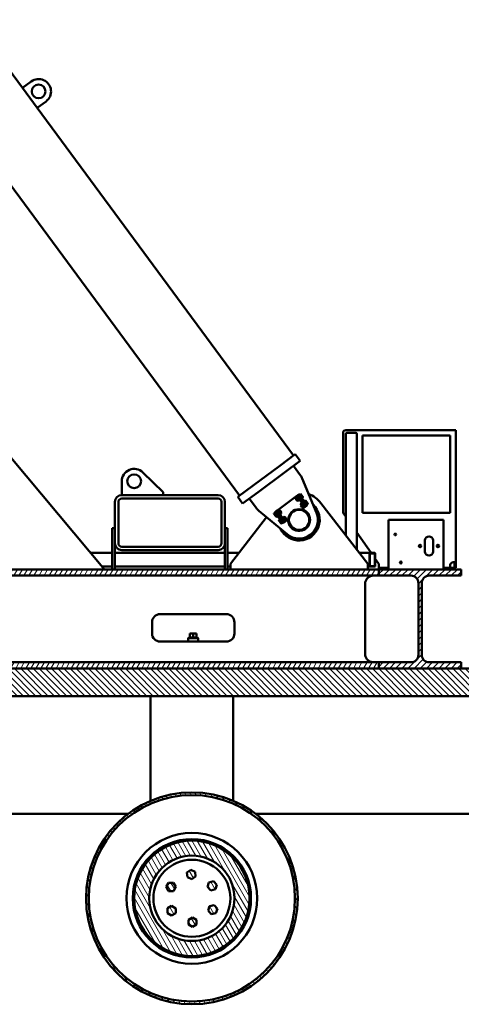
# Model space of a CAD drawing. Header units: millimetres. Extents: x -428974 to 63075, y -12164 to 49045.
# Tile 12 of 131: x -50435 to -38388, y -11447 to 15383. Entities that reach past the tile are written whole.
import ezdxf

# ---------------------------------------------------------------- set-up
doc = ezdxf.new("R2010")
doc.units = ezdxf.units.MM
doc.header["$LTSCALE"] = 75
doc.layers.add('Hatch (ISO)', color=7, linetype='Continuous', lineweight=18)
doc.layers.add('Visible (ISO)', color=7, linetype='Continuous', lineweight=50)

msp = doc.modelspace()

# ---------------------------------------------------------------- hatches: boundary and pattern name
at = {"layer": 'Hatch (ISO)'}
h = msp.add_hatch(dxfattribs=at)
h.set_pattern_fill('ANSI31', color=256, scale=952.5, angle=14.99997778, style=0)
h.set_pattern_definition([(59.99998, (0, 0), (-103.11113, 59.5313), [])])
h.paths.add_polyline_path([(-40637.615, 235.2236), (-40637.615, 403.9736), (-63062.615, 403.9736), (-63062.615, 235.2236)])
h.paths.add_polyline_path([(-40637.615, -2127.2764), (-63062.615, -2127.2764), (-63062.615, -2296.0264), (-62462.615, -2296.0264), (-40637.615, -2296.0264)])
h = msp.add_hatch(dxfattribs=at)
h.set_pattern_fill('ANSI31', color=256, scale=952.5, style=0)
h.set_pattern_definition([(45, (0, 0), (-84.1899, 84.1899), [])])
edge = h.paths.add_edge_path()
edge.add_line((-40637.615, -2296.0264), (-38387.615, -2296.0264))
edge.add_line((-38387.615, -2296.0264), (-38387.615, -2127.2764))
edge.add_line((-38387.615, -2127.2764), (-39263.24, -2127.2764))
edge.add_ellipse((-39263.24, -1924.7764), major_axis=(0, -202.5), ratio=1, start_angle=270, end_angle=360, ccw=False)
edge.add_line((-39465.74, -1924.7764), (-39465.74, 32.7236))
edge.add_ellipse((-39263.24, 32.7236), major_axis=(-202.5, 0), ratio=1, start_angle=270, end_angle=360, ccw=False)
edge.add_line((-39263.24, 235.2236), (-38387.615, 235.2236))
edge.add_line((-38387.615, 235.2236), (-38387.615, 403.9736))
edge.add_line((-38387.615, 403.9736), (-40637.615, 403.9736))
edge.add_line((-40637.615, 403.9736), (-40637.615, 235.2236))
edge.add_line((-40637.615, 235.2236), (-39761.99, 235.2236))
edge.add_ellipse((-39761.99, 32.7236), major_axis=(0, 202.5), ratio=1, start_angle=270, end_angle=360, ccw=False)
edge.add_line((-39559.49, 32.7236), (-39559.49, -1924.7764))
edge.add_ellipse((-39761.99, -1924.7764), major_axis=(202.5, 0), ratio=1, start_angle=270, end_angle=360, ccw=False)
edge.add_line((-39761.99, -2127.2764), (-40637.615, -2127.2764))
edge.add_line((-40637.615, -2127.2764), (-40637.615, -2296.0264))
h = msp.add_hatch(dxfattribs=at)
h.set_pattern_fill('ANSI31', color=256, scale=952.5, angle=90.00021046, style=0)
h.set_pattern_definition([(135.0002, (0, 0), (-84.1896, -84.1902), [])])
h.paths.add_polyline_path([(-17687.615, -6256.0264), (-17687.615, -2296.0264), (-38387.615, -2296.0264), (-40637.615, -2296.0264), (-62462.615, -2296.0264), (-62462.615, -6256.0264), (-60962.615, -6256.0264), (-59109.3206, -3046.0264), (-21040.9094, -3046.0264), (-19187.615, -6256.0264)])
h = msp.add_hatch(dxfattribs=at)
h.set_pattern_fill('ANSI31', color=256, scale=952.5, angle=75.00017538, style=0)
h.set_pattern_definition([(120.00018, (0, 0), (-103.11097, -59.53157), [])])
edge = h.paths.add_edge_path()
edge.add_ellipse((-45737.615, -8558.5264), major_axis=(2887.5, 0), ratio=1, start_angle=0, end_angle=360)
edge = h.paths.add_edge_path(flags=0)
edge.add_ellipse((-45737.615, -8558.5264), major_axis=(-2812.5, 0), ratio=1, start_angle=0, end_angle=360)
edge = h.paths.add_edge_path()
edge.add_ellipse((-45737.615, -8558.5264), major_axis=(1574.6781, 0), ratio=1, start_angle=0, end_angle=360)
edge = h.paths.add_edge_path(flags=0)
edge.add_ellipse((-45737.615, -8558.5264), major_axis=(-1162.0721, 0), ratio=1, start_angle=0, end_angle=360)
h.paths.add_polyline_path([(-45057.2686, -8189.3902), (-45146.4518, -8094.9373), (-45272.842, -8124.9457), (-45310.0491, -8249.4071), (-45220.8659, -8343.8601), (-45094.4756, -8313.8516)])
h.paths.add_polyline_path([(-45649.2591, -7832.8348), (-45767.9483, -7780.0344), (-45873.0193, -7856.4221), (-45859.4012, -7985.6101), (-45740.712, -8038.4105), (-45635.6409, -7962.0228)])
h.paths.add_polyline_path([(-46438.1901, -8248.3501), (-46373.2382, -8360.8501), (-46243.3344, -8360.8501), (-46178.3824, -8248.3501), (-46243.3344, -8135.8501), (-46373.2382, -8135.8501)])
h.paths.add_polyline_path([(-46404.7838, -8961.3557), (-46293.0102, -9027.5499), (-46179.7976, -8963.8482), (-46178.3585, -8833.9524), (-46290.1321, -8767.7582), (-46403.3447, -8831.4599)])
h.paths.add_polyline_path([(-45720.8999, -9337.7341), (-45608.3999, -9272.7822), (-45608.3999, -9142.8784), (-45720.8999, -9077.9265), (-45833.3999, -9142.8784), (-45833.3999, -9272.7822)])
h.paths.add_polyline_path([(-45081.261, -8966.3421), (-45039.5441, -8843.319), (-45125.2268, -8745.6795), (-45252.6264, -8771.0631), (-45294.3434, -8894.0862), (-45208.6607, -8991.7258)])

# ---------------------------------------------------------------- linework, layer by layer
at = {"layer": 'Visible (ISO)'}
for p, q in [((-61788.4585, 25920.39), (-44441.0725, 2416.3827)), ((-63062.615, 18214.5069), (-48117.8031, 403.9736)), ((-52919.8088, 16992.2215), (-50358.8982, 13522.4387)), ((-50117.522, 13700.589), (-50358.8982, 13522.4387)), ((-50358.8982, 13522.4387), (-49958.06, 12979.3422)), ((-49958.06, 12979.3422), (-49716.6838, 13157.4926)), ((-49958.06, 12979.3422), (-42965.6605, 3505.3265)), ((-41612.615, 4123.9736), (-41612.615, 1972.496)), ((-38612.615, 4198.9736), (-41537.615, 4198.9736)), ((-41537.615, 4093.9736), (-41537.615, 1330.5037)), ((-41507.615, 4123.9736), (-41267.615, 4123.9736)), ((-41267.615, 4123.9736), (-41507.615, 4123.9736)), ((-41237.615, 4093.9736), (-41237.615, 942.2386)), ((-41087.615, 4048.9736), (-41087.615, 1948.9736)), ((-38687.615, 4048.9736), (-41087.615, 4048.9736)), ((-38687.615, 1948.9736), (-38687.615, 4048.9736)), ((-38612.615, 4198.9736), (-38537.615, 4198.9736)), ((-38537.615, 4198.9736), (-38537.615, 598.9736)), ((-42918.8939, 3539.8431), (-43341.3022, 3228.0801)), ((-42918.8939, 3539.8431), (-42785.2811, 3358.811)), ((-44065.4308, 2693.6292), (-43341.3022, 3228.0801)), ((-42785.2811, 3358.811), (-43207.6895, 3047.0479)), ((-42770.9672, 2960.5234), (-42966.3133, 3225.1982)), ((-46525.115, 2503.9736), (-47076.2112, 3044.846)), ((-43931.8181, 2512.597), (-43207.6895, 3047.0479)), ((-47650.115, 2803.9736), (-47650.115, 2428.9736)), ((-44065.4308, 2693.6292), (-44487.8392, 2381.8661)), ((-42341.1984, 1948.5665), (-42726.0576, 2880.9185)), ((-45025.115, 2428.9736), (-47650.115, 2428.9736)), ((-46525.115, 2428.9736), (-46525.115, 2503.9736)), ((-43931.8181, 2512.597), (-44354.2264, 2200.834)), ((-42878.1158, 2404.7462), (-42847.9438, 2427.015)), ((-42834.5825, 2408.9118), (-42847.9438, 2427.015)), ((-42814.7545, 2451.5107), (-42844.9266, 2429.2419)), ((-42822.6578, 2399.0699), (-42844.9266, 2429.2419)), ((-42792.4858, 2421.3386), (-42814.7545, 2451.5107)), ((-42771.9643, 2459.8404), (-42802.1363, 2437.5716)), ((-42802.1363, 2437.5716), (-42793.7793, 2426.2487)), ((-42797.6578, 2431.5037), (-42799.1664, 2430.3903)), ((-42793.7793, 2426.2487), (-42785.4223, 2414.9258)), ((-42792.4858, 2421.3386), (-42614.3354, 2179.9624)), ((-42755.2503, 2437.1946), (-42785.4223, 2414.9258)), ((-42785.4223, 2414.9258), (-42768.7084, 2392.2801)), ((-42765.9772, 2454.8859), (-42771.9643, 2459.8404)), ((-42765.9772, 2454.8859), (-42762.0987, 2449.6309)), ((-42762.0987, 2449.6309), (-42737.0277, 2415.6623)), ((-42737.0277, 2415.6623), (-42711.9568, 2381.6936)), ((-47837.615, 2241.4736), (-47837.615, 1116.4736)), ((-47743.865, 2241.4736), (-47743.865, 1116.4736)), ((-45025.115, 2335.2236), (-47650.115, 2335.2236)), ((-44931.365, 1116.4736), (-44931.365, 2241.4736)), ((-44837.615, 1116.4736), (-44837.615, 2241.4736)), ((-44487.8392, 2381.8661), (-44354.2264, 2200.834)), ((-44173.1943, 2334.4467), (-43977.8482, 2069.7719)), ((-43385.0058, 2030.6306), (-42908.2878, 2382.4774)), ((-42908.2878, 2382.4774), (-42878.1158, 2404.7462)), ((-42905.6025, 2322.005), (-42904.496, 2329.3467)), ((-42905.6025, 2322.005), (-42876.2077, 2282.1779)), ((-42904.7212, 2361.8577), (-42868.5147, 2388.5803)), ((-42901.7513, 2354.6764), (-42904.7212, 2361.8577)), ((-42904.496, 2329.3467), (-42890.6169, 2339.5904)), ((-42868.8659, 2281.0715), (-42904.496, 2329.3467)), ((-42901.7513, 2354.6764), (-42897.8728, 2349.4214)), ((-42897.8728, 2349.4214), (-42872.8018, 2315.4527)), ((-42888.0072, 2339.212), (-42851.8008, 2365.9345)), ((-42878.1158, 2404.7462), (-42864.7545, 2386.643)), ((-42876.2077, 2282.1779), (-42868.8659, 2281.0715)), ((-42872.8018, 2315.4527), (-42847.7309, 2281.4841)), ((-42868.8659, 2281.0715), (-42854.9868, 2291.3151)), ((-42862.5276, 2383.6258), (-42868.5147, 2388.5803)), ((-42668.7892, 2121.1292), (-42864.7545, 2386.643)), ((-42854.5793, 2293.9204), (-42818.3729, 2320.643)), ((-42847.7309, 2281.4841), (-42843.8524, 2276.2291)), ((-42843.8524, 2276.2291), (-42837.8653, 2271.2746)), ((-42837.8653, 2271.2746), (-42801.6589, 2297.9972)), ((-42638.6172, 2143.398), (-42834.5825, 2408.9118)), ((-42822.6578, 2399.0699), (-42644.5075, 2157.6937)), ((-42821.2212, 2390.8086), (-42818.204, 2393.0355)), ((-42804.6288, 2305.1785), (-42801.6589, 2297.9972)), ((-42785.5912, 2342.5333), (-42782.574, 2344.7602)), ((-42771.9897, 2140.9729), (-42770.8833, 2148.3146)), ((-42771.1084, 2180.8256), (-42734.902, 2207.5481)), ((-42768.1385, 2173.6442), (-42771.1084, 2180.8256)), ((-42770.8833, 2148.3146), (-42757.0041, 2158.5582)), ((-42735.2532, 2100.0393), (-42770.8833, 2148.3146)), ((-42768.7084, 2392.2801), (-42751.9944, 2369.6343)), ((-42768.1385, 2173.6442), (-42764.2601, 2168.3893)), ((-42764.2601, 2168.3893), (-42739.1891, 2134.4206)), ((-42754.3945, 2158.1798), (-42718.188, 2184.9024)), ((-42721.8224, 2391.9031), (-42751.9944, 2369.6343)), ((-42751.9944, 2369.6343), (-42743.6374, 2358.3114)), ((-42743.6374, 2358.3114), (-42735.2804, 2346.9885)), ((-42739.7589, 2353.0564), (-42741.2675, 2351.943)), ((-42705.1084, 2369.2573), (-42735.2804, 2346.9885)), ((-42728.9149, 2202.5936), (-42734.902, 2207.5481)), ((-42711.9568, 2381.6936), (-42708.0783, 2376.4387)), ((-42708.0783, 2376.4387), (-42705.1084, 2369.2573)), ((-42687.6085, 2209.7764), (-42684.5913, 2212.0033)), ((-42638.3515, 2278.8082), (-42668.5235, 2256.5395)), ((-42668.5235, 2256.5395), (-42660.1666, 2245.2166)), ((-42664.0451, 2250.4715), (-42665.5537, 2249.3581)), ((-42660.1666, 2245.2166), (-42651.8096, 2233.8937)), ((-42651.9784, 2161.5012), (-42648.9612, 2163.7281)), ((-42621.6376, 2256.1625), (-42651.8096, 2233.8937)), ((-42651.8096, 2233.8937), (-42635.0956, 2211.2479)), ((-42622.2387, 2127.5216), (-42644.5075, 2157.6937)), ((-42632.3644, 2273.8538), (-42638.3515, 2278.8082)), ((-42635.0956, 2211.2479), (-42618.3817, 2188.6021)), ((-42632.3644, 2273.8538), (-42628.4859, 2268.5988)), ((-42628.4859, 2268.5988), (-42603.415, 2234.6301)), ((-42592.0667, 2149.7904), (-42622.2387, 2127.5216)), ((-42588.2097, 2210.8709), (-42618.3817, 2188.6021)), ((-42618.3817, 2188.6021), (-42610.0247, 2177.2792)), ((-42592.0667, 2149.7904), (-42614.3354, 2179.9624)), ((-42610.0247, 2177.2792), (-42601.6677, 2165.9564)), ((-42606.1462, 2172.0243), (-42607.6548, 2170.9108)), ((-42603.415, 2234.6301), (-42578.3441, 2200.6615)), ((-42571.4957, 2188.2252), (-42601.6677, 2165.9564)), ((-42578.3441, 2200.6615), (-42574.4656, 2195.4065)), ((-42574.4656, 2195.4065), (-42571.4957, 2188.2252)), ((-40937.615, 553.9736), (-42219.1343, 2212.5373)), ((-43915.0149, 2003.3957), (-43137.5013, 1360.8465)), ((-43499.11, 1923.1626), (-43468.938, 1945.4314)), ((-43496.1401, 1915.9812), (-43499.11, 1923.1626)), ((-43492.2617, 1910.7262), (-43496.1401, 1915.9812)), ((-43467.1907, 1876.7576), (-43492.2617, 1910.7262)), ((-43482.3961, 1900.5168), (-43452.224, 1922.7856)), ((-43448.3671, 1983.8661), (-43478.5391, 1961.5973)), ((-43456.2703, 1931.4253), (-43478.5391, 1961.5973)), ((-43460.581, 1934.1085), (-43468.938, 1945.4314)), ((-43464.4595, 1939.3634), (-43462.9509, 1940.4769)), ((-43452.224, 1922.7856), (-43460.581, 1934.1085)), ((-43456.2703, 1931.4253), (-43278.12, 1690.0491)), ((-43435.5101, 1900.1398), (-43452.224, 1922.7856)), ((-43426.0983, 1953.6941), (-43448.3671, 1983.8661)), ((-43445.3499, 1986.093), (-43415.1778, 2008.3618)), ((-43445.3499, 1986.093), (-43431.9886, 1967.9898)), ((-43418.7961, 1877.494), (-43435.5101, 1900.1398)), ((-43236.0232, 1702.476), (-43431.9886, 1967.9898)), ((-43426.0983, 1953.6941), (-43247.948, 1712.3179)), ((-43418.6273, 1949.8865), (-43421.6445, 1947.6597)), ((-43415.1778, 2008.3618), (-43385.0058, 2030.6306)), ((-43401.8166, 1990.2586), (-43415.1778, 2008.3618)), ((-43366.3531, 2021.1452), (-43402.5595, 1994.4227)), ((-43399.5897, 1987.2413), (-43402.5595, 1994.4227)), ((-43205.8512, 1724.7448), (-43401.8166, 1990.2586)), ((-43382.9972, 1901.6113), (-43386.0144, 1899.3844)), ((-43349.6392, 1998.4995), (-43385.8456, 1971.7769)), ((-43360.366, 2016.1908), (-43366.3531, 2021.1452)), ((-43356.4875, 2010.9358), (-43360.366, 2016.1908)), ((-43331.4166, 1976.9671), (-43356.4875, 2010.9358)), ((-43316.2112, 1953.2079), (-43352.4177, 1926.4854)), ((-43335.3525, 2011.3484), (-43349.2316, 2001.1048)), ((-43341.6908, 1908.7941), (-43335.7037, 1903.8396)), ((-43299.4973, 1930.5621), (-43335.7037, 1903.8396)), ((-43335.3525, 2011.3484), (-43299.7224, 1963.0732)), ((-43328.0108, 2010.2419), (-43335.3525, 2011.3484)), ((-43306.3457, 1942.9985), (-43331.4166, 1976.9671)), ((-43298.616, 1970.4149), (-43328.0108, 2010.2419)), ((-43299.7224, 1963.0732), (-43313.6016, 1952.8295)), ((-43302.4672, 1937.7435), (-43306.3457, 1942.9985)), ((-43302.4672, 1937.7435), (-43299.4973, 1930.5621)), ((-43298.616, 1970.4149), (-43299.7224, 1963.0732)), ((-42771.9897, 2140.9729), (-42742.5949, 2101.1458)), ((-42743.3295, 2038.1492), (-42685.5999, 2080.7572)), ((-42742.5949, 2101.1458), (-42735.2532, 2100.0393)), ((-42739.1891, 2134.4206), (-42714.1182, 2100.4519)), ((-42735.2532, 2100.0393), (-42721.3741, 2110.283)), ((-42720.9666, 2112.8883), (-42684.7601, 2139.6108)), ((-42714.1182, 2100.4519), (-42710.2397, 2095.197)), ((-42710.2397, 2095.197), (-42704.2526, 2090.2425)), ((-42704.2526, 2090.2425), (-42668.0462, 2116.965)), ((-42685.5999, 2080.7572), (-42655.4279, 2103.026)), ((-42671.0161, 2124.1464), (-42668.0462, 2116.965)), ((-42668.7892, 2121.1292), (-42655.4279, 2103.026)), ((-42625.2559, 2125.2948), (-42655.4279, 2103.026)), ((-42625.2559, 2125.2948), (-42638.6172, 2143.398)), ((-41537.615, 1841.1677), (-41599.1817, 1929.6644)), ((-41087.615, 1948.9736), (-38687.615, 1948.9736)), ((-43703.045, 1828.2206), (-44687.615, 553.9736)), ((-43442.1198, 1842.7889), (-43467.1907, 1876.7576)), ((-43448.9682, 1855.2253), (-43418.7961, 1877.494)), ((-43438.2413, 1837.534), (-43442.1198, 1842.7889)), ((-43438.2413, 1837.534), (-43432.2542, 1832.5795)), ((-43432.2542, 1832.5795), (-43402.0822, 1854.8483)), ((-43410.4392, 1866.1712), (-43418.7961, 1877.494)), ((-43402.0822, 1854.8483), (-43410.4392, 1866.1712)), ((-43406.5607, 1860.9162), (-43405.0521, 1862.0296)), ((-43365.4973, 1742.1304), (-43335.3253, 1764.3992)), ((-43362.5274, 1734.9491), (-43365.4973, 1742.1304)), ((-43358.6489, 1729.6941), (-43362.5274, 1734.9491)), ((-43333.578, 1695.7254), (-43358.6489, 1729.6941)), ((-43348.7833, 1719.4847), (-43318.6113, 1741.7534)), ((-43326.9683, 1753.0763), (-43335.3253, 1764.3992)), ((-43308.507, 1661.7568), (-43333.578, 1695.7254)), ((-43330.8468, 1758.3313), (-43329.3382, 1759.4447)), ((-43318.6113, 1741.7534), (-43326.9683, 1753.0763)), ((-43301.8974, 1719.1077), (-43318.6113, 1741.7534)), ((-43315.3554, 1674.1931), (-43285.1834, 1696.4619)), ((-43304.6286, 1656.5018), (-43308.507, 1661.7568)), ((-43304.6286, 1656.5018), (-43298.6415, 1651.5473)), ((-43285.1834, 1696.4619), (-43301.8974, 1719.1077)), ((-43298.6415, 1651.5473), (-43268.4694, 1673.8161)), ((-43285.0146, 1768.8544), (-43288.0318, 1766.6275)), ((-43276.8264, 1685.139), (-43285.1834, 1696.4619)), ((-43255.8512, 1659.8771), (-43278.12, 1690.0491)), ((-43268.4694, 1673.8161), (-43276.8264, 1685.139)), ((-43272.9479, 1679.884), (-43271.4393, 1680.9975)), ((-43232.7404, 1840.1131), (-43268.9468, 1813.3905)), ((-43265.9769, 1806.2092), (-43268.9468, 1813.3905)), ((-43225.6792, 1682.1459), (-43255.8512, 1659.8771)), ((-43249.3845, 1720.5792), (-43252.4017, 1718.3523)), ((-43216.0264, 1817.4673), (-43252.2329, 1790.7448)), ((-43225.6792, 1682.1459), (-43247.948, 1712.3179)), ((-43236.0232, 1702.476), (-43222.662, 1684.3728)), ((-43226.7533, 1835.1586), (-43232.7404, 1840.1131)), ((-43222.8748, 1829.9036), (-43226.7533, 1835.1586)), ((-43197.8039, 1795.935), (-43222.8748, 1829.9036)), ((-43192.49, 1706.6415), (-43222.662, 1684.3728)), ((-43182.5985, 1772.1758), (-43218.8049, 1745.4532)), ((-43201.7398, 1830.3162), (-43215.6189, 1820.0726)), ((-43208.0781, 1727.7619), (-43202.091, 1722.8074)), ((-43192.49, 1706.6415), (-43205.8512, 1724.7448)), ((-43165.8846, 1749.53), (-43202.091, 1722.8074)), ((-43201.7398, 1830.3162), (-43166.1097, 1782.041)), ((-43194.3981, 1829.2098), (-43201.7398, 1830.3162)), ((-43172.7329, 1761.9663), (-43197.8039, 1795.935)), ((-43165.0033, 1789.3827), (-43194.3981, 1829.2098)), ((-43192.49, 1706.6415), (-43162.3179, 1728.9103)), ((-43166.1097, 1782.041), (-43179.9888, 1771.7974)), ((-43168.8544, 1756.7114), (-43172.7329, 1761.9663)), ((-43168.8544, 1756.7114), (-43165.8846, 1749.53)), ((-43165.0033, 1789.3827), (-43166.1097, 1782.041)), ((-43162.3179, 1728.9103), (-43104.5883, 1771.5183)), ((-40375.0136, 1708.9736), (-40375.0136, 1753.9736)), ((-40375.0136, 1753.9736), (-38875.0136, 1753.9736)), ((-40375.0136, 1708.9736), (-40375.0136, 448.9736)), ((-38875.0136, 1708.9736), (-38875.0136, 1753.9736)), ((-38875.0136, 1708.9736), (-38875.0136, 448.9736)), ((-47912.615, 1528.9736), (-47837.615, 1528.9736)), ((-47912.615, 1528.9736), (-47912.615, 1513.9736)), ((-47912.615, 418.9736), (-47912.615, 1513.9736)), ((-44837.615, 1528.9736), (-44762.615, 1528.9736)), ((-44762.615, 1513.9736), (-44762.615, 1528.9736)), ((-44762.615, 418.9736), (-44762.615, 1513.9736)), ((-40850.8297, 853.9736), (-41237.615, 1409.9438)), ((-47837.615, 418.9736), (-47837.615, 1116.4736)), ((-44837.615, 418.9736), (-44837.615, 1116.4736)), ((-39381.2636, 1191.4736), (-39381.2636, 891.4736)), ((-39156.2636, 891.4736), (-39156.2636, 1191.4736)), ((-47912.615, 853.9736), (-48495.3979, 853.9736)), ((-44837.615, 853.9736), (-47837.615, 853.9736)), ((-47650.115, 1022.7236), (-45025.115, 1022.7236)), ((-47650.115, 928.9736), (-45025.115, 928.9736)), ((-44455.8146, 853.9736), (-44762.615, 853.9736)), ((-40882.6097, 853.9736), (-41169.4154, 853.9736)), ((-40891.7822, 831.4736), (-40891.7822, 501.4736)), ((-40885.6672, 831.4736), (-40885.6672, 501.4736)), ((-40748.0799, 853.9736), (-40882.6097, 853.9736)), ((-40748.0799, 838.9736), (-40882.6097, 838.9736)), ((-40745.0224, 501.4736), (-40745.0224, 831.4736)), ((-40738.9074, 501.4736), (-40738.9074, 831.4736)), ((-44687.615, 553.9736), (-44687.615, 403.9736)), ((-40937.615, 403.9736), (-40937.615, 553.9736)), ((-40651.0483, 566.8052), (-40738.9074, 693.095)), ((-40014.3212, 598.9736), (-40060.7061, 598.9736)), ((-38612.615, 598.9736), (-38537.615, 598.9736)), ((-38575.115, 523.9736), (-38575.115, 598.9736)), ((-38537.615, 598.9736), (-38537.615, 523.9736)), ((-40637.615, 403.9736), (-63062.615, 403.9736)), ((-47912.615, 478.9736), (-48180.7355, 478.9736)), ((-47912.615, 418.9736), (-47912.615, 403.9736)), ((-44837.615, 478.9736), (-47837.615, 478.9736)), ((-47837.615, 403.9736), (-47837.615, 418.9736)), ((-44837.615, 418.9736), (-44837.615, 403.9736)), ((-44687.615, 478.9736), (-44762.615, 478.9736)), ((-44762.615, 403.9736), (-44762.615, 418.9736)), ((-40882.6097, 478.9736), (-40937.615, 478.9736)), ((-40882.6097, 493.9736), (-40748.0799, 493.9736)), ((-40882.6097, 478.9736), (-40748.0799, 478.9736)), ((-40637.615, 448.9736), (-40637.615, 523.9736)), ((-40375.0136, 448.9736), (-40637.615, 448.9736)), ((-40637.615, 403.9736), (-40637.615, 448.9736)), ((-40637.615, 235.2236), (-40637.615, 403.9736)), ((-38387.615, 403.9736), (-40637.615, 403.9736)), ((-40637.615, 403.9736), (-40637.615, 235.2236)), ((-40375.0136, 403.9736), (-40375.0136, 448.9736)), ((-38687.615, 448.9736), (-38875.0136, 448.9736)), ((-38875.0136, 403.9736), (-38875.0136, 448.9736)), ((-38687.615, 523.9736), (-38687.615, 448.9736)), ((-38687.615, 448.9736), (-38650.115, 448.9736)), ((-38575.115, 448.9736), (-38650.115, 448.9736)), ((-38575.115, 448.9736), (-38575.115, 523.9736)), ((-38537.615, 448.9736), (-38575.115, 448.9736)), ((-38575.115, 448.9736), (-38575.115, 403.9736)), ((-38537.615, 448.9736), (-38537.615, 523.9736)), ((-38387.615, 235.2236), (-38387.615, 403.9736)), ((-63062.615, 235.2236), (-40637.615, 235.2236)), ((-41012.615, 10.2236), (-41012.615, -1902.2764)), ((-40637.615, 235.2236), (-39761.99, 235.2236)), ((-39559.49, 32.7236), (-39559.49, -1924.7764)), ((-39465.74, -1924.7764), (-39465.74, 32.7236)), ((-39263.24, 235.2236), (-38387.615, 235.2236)), ((-46825.115, -1039.7764), (-46825.115, -1339.7764)), ((-44800.115, -814.7764), (-46600.115, -814.7764)), ((-44575.115, -1339.7764), (-44575.115, -1039.7764)), ((-45790.115, -1339.7764), (-45790.115, -1452.2764)), ((-45790.115, -1339.7764), (-45700.115, -1339.7764)), ((-45700.115, -1339.7764), (-45700.115, -1452.2764)), ((-45700.115, -1339.7764), (-45610.115, -1339.7764)), ((-45610.115, -1339.7764), (-45610.115, -1452.2764)), ((-46600.115, -1564.7764), (-44800.115, -1564.7764)), ((-45816.365, -1452.2764), (-45835.115, -1471.0264)), ((-45565.115, -1471.0264), (-45835.115, -1471.0264)), ((-45835.115, -1564.7764), (-45835.115, -1471.0264)), ((-45583.865, -1452.2764), (-45816.365, -1452.2764)), ((-45583.865, -1452.2764), (-45565.115, -1471.0264)), ((-45565.115, -1564.7764), (-45565.115, -1471.0264)), ((-40637.615, -2127.2764), (-63062.615, -2127.2764)), ((-40637.615, -2296.0264), (-40637.615, -2127.2764)), ((-39761.99, -2127.2764), (-40637.615, -2127.2764)), ((-40637.615, -2127.2764), (-40637.615, -2296.0264)), ((-38387.615, -2127.2764), (-39263.24, -2127.2764)), ((-38387.615, -2296.0264), (-38387.615, -2127.2764)), ((-63062.615, -2296.0264), (-40637.615, -2296.0264)), ((-17687.615, -2296.0264), (-62462.615, -2296.0264)), ((-40637.615, -2296.0264), (-38387.615, -2296.0264)), ((-59109.3206, -3046.0264), (-21040.9094, -3046.0264)), ((-46862.615, -5896.0264), (-46862.615, -3046.0264)), ((-44612.615, -5896.0264), (-44612.615, -3046.0264)), ((-46855.0898, -5896.0264), (-46862.615, -5896.0264)), ((-44612.615, -5896.0264), (-44620.1402, -5896.0264)), ((-55245.1598, -6256.0264), (-47480.0702, -6256.0264)), ((-43995.1598, -6256.0264), (-36230.0702, -6256.0264)), ((-45767.9483, -7780.0344), (-45873.0193, -7856.4221)), ((-45649.2591, -7832.8348), (-45767.9483, -7780.0344)), ((-45873.0193, -7856.4221), (-45859.4012, -7985.6101)), ((-45859.4012, -7985.6101), (-45740.712, -8038.4105)), ((-45740.712, -8038.4105), (-45635.6409, -7962.0228)), ((-45635.6409, -7962.0228), (-45649.2591, -7832.8348)), ((-46373.2382, -8135.8501), (-46438.1901, -8248.3501)), ((-46438.1901, -8248.3501), (-46373.2382, -8360.8501)), ((-46243.3344, -8135.8501), (-46373.2382, -8135.8501)), ((-46178.3824, -8248.3501), (-46243.3344, -8135.8501)), ((-46243.3344, -8360.8501), (-46178.3824, -8248.3501)), ((-45272.842, -8124.9457), (-45310.0491, -8249.4071)), ((-45310.0491, -8249.4071), (-45220.8659, -8343.8601)), ((-45146.4518, -8094.9373), (-45272.842, -8124.9457)), ((-45220.8659, -8343.8601), (-45094.4756, -8313.8516)), ((-45057.2686, -8189.3902), (-45146.4518, -8094.9373)), ((-45094.4756, -8313.8516), (-45057.2686, -8189.3902)), ((-46373.2382, -8360.8501), (-46243.3344, -8360.8501)), ((-46403.3447, -8831.4599), (-46404.7838, -8961.3557)), ((-46290.1321, -8767.7582), (-46403.3447, -8831.4599)), ((-46178.3585, -8833.9524), (-46290.1321, -8767.7582)), ((-46179.7976, -8963.8482), (-46178.3585, -8833.9524)), ((-45252.6264, -8771.0631), (-45294.3434, -8894.0862)), ((-45125.2268, -8745.6795), (-45252.6264, -8771.0631)), ((-45039.5441, -8843.319), (-45125.2268, -8745.6795)), ((-45081.261, -8966.3421), (-45039.5441, -8843.319)), ((-46404.7838, -8961.3557), (-46293.0102, -9027.5499)), ((-46293.0102, -9027.5499), (-46179.7976, -8963.8482)), ((-45720.8999, -9077.9265), (-45833.3999, -9142.8784)), ((-45608.3999, -9142.8784), (-45720.8999, -9077.9265)), ((-45294.3434, -8894.0862), (-45208.6607, -8991.7258)), ((-45208.6607, -8991.7258), (-45081.261, -8966.3421)), ((-45833.3999, -9142.8784), (-45833.3999, -9272.7822)), ((-45833.3999, -9272.7822), (-45720.8999, -9337.7341)), ((-45720.8999, -9337.7341), (-45608.3999, -9272.7822)), ((-45608.3999, -9272.7822), (-45608.3999, -9142.8784))]:
    msp.add_line(p, q, dxfattribs=at)
for centre, radius in [((-49917.1029, 13429.0408), 187.5), ((-47312.615, 2803.9736), 187.5), ((-42812.615, 1753.9736), 292.5), ((-42812.615, 1753.9736), 276.1213), ((-40187.5136, 1356.4736), 24.375), ((-39512.5136, 1041.4736), 33.75), ((-39025.0136, 1041.4736), 33.75), ((-40037.5136, 591.4736), 24.375), ((-45737.615, -8558.5264), 2887.5), ((-45737.615, -8558.5264), 2812.5), ((-45737.615, -8558.5264), 1782.9686), ((-45737.615, -8558.5264), 1612.5), ((-45737.615, -8558.5264), 1574.6781), ((-45737.615, -8558.5264), 1162.0721), ((-45737.615, -8558.5264), 1050)]:
    msp.add_circle(centre, radius, dxfattribs=at)
for centre, radius, start, end in [((-49917.1029, 13429.0408), 337.5, 306.42958011, 126.42958011), ((-41537.615, 4123.9736), 75, 90, 180), ((-41507.615, 4093.9736), 30, 90, 180), ((-41507.615, 4093.9736), 30, 90, 180), ((-41267.615, 4093.9736), 30, 0, 90), ((-41267.615, 4093.9736), 30, 0, 90), ((-47312.615, 2803.9736), 337.5, 45.53643103, 180), ((-43072.6874, 2737.8355), 375, 22.43000988, 36.42958011), ((-47650.115, 2241.4736), 187.5, 90, 180), ((-45025.115, 2241.4736), 187.5, 0, 90), ((-42812.615, 1753.9736), 750, 37.69211856, 69.58636684), ((-47650.115, 2241.4736), 93.75, 90, 180), ((-45025.115, 2241.4736), 93.75, 0, 90), ((-42812.615, 1753.9736), 562.5, 205.47784924, 47.38131098), ((-43676.1279, 2292.4598), 375, 216.42958011, 230.42915033), ((-42812.615, 1753.9736), 510, 230.42915033, 22.43000988), ((-42812.615, 1753.9736), 300, 177.74739266, 75.11176756), ((-41537.615, 1972.496), 75, 180, 214.82611525), ((-47650.115, 1116.4736), 187.5, 180, 270), ((-47650.115, 1116.4736), 93.75, 180, 270), ((-45025.115, 1116.4736), 187.5, 270, 0), ((-45025.115, 1116.4736), 93.75, 270, 0), ((-39268.7636, 1191.4736), 112.5, 0, 180), ((-39268.7636, 891.4736), 112.5, 180, 0), ((-40712.615, 523.9736), 75, 0, 34.82611525), ((-38612.615, 523.9736), 75, 90, 180), ((-40787.615, 10.2236), 225, 174.26082952, 180), ((-39761.99, 32.7236), 202.5, 0, 90), ((-39263.24, 32.7236), 202.5, 90, 180), ((-46600.115, -1039.7764), 225, 90, 180), ((-44800.115, -1039.7764), 225, 0, 90), ((-46600.115, -1339.7764), 225, 180, 270), ((-44800.115, -1339.7764), 225, 270, 0), ((-40787.615, -1902.2764), 225, 180, 185.73917048), ((-39761.99, -1924.7764), 202.5, 270, 0), ((-39263.24, -1924.7764), 202.5, 180, 270)]:
    msp.add_arc(centre, radius, start, end, dxfattribs=at)
for centre, major_axis, start_param, end_param in [((-40882.6097, 831.4736), (0, 22.5), 0, 1.5707963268), ((-40882.6097, 831.4736), (0, 7.5), 0, 1.5707963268), ((-40748.0799, 831.4736), (0, 22.5), 4.7123889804, 6.2831853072), ((-40748.0799, 831.4736), (0, 7.5), 4.7123889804, 6.2831853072), ((-40882.6097, 501.4736), (0, -22.5), 4.7123889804, 6.2831853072), ((-40882.6097, 501.4736), (0, -7.5), 4.7123889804, 6.2831853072), ((-40748.0799, 501.4736), (0, -22.5), 0, 1.5707963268), ((-40748.0799, 501.4736), (0, -7.5), 0, 1.5707963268)]:
    msp.add_ellipse(centre, major_axis=major_axis, ratio=0.4076661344, start_param=start_param, end_param=end_param, dxfattribs=at)
for points, weights in [([(-42762.0987, 2449.6309), (-42765.9772, 2454.8859), (-42771.9643, 2459.8404)], [2.93375672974, 2.93375672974, 2.72312247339]), ([(-42755.2503, 2437.1946), (-42758.2202, 2444.376), (-42762.0987, 2449.6309)], [2.72312247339, 2.93375672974, 2.93375672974]), ([(-42737.0277, 2415.6623), (-42744.7847, 2426.1722), (-42755.2503, 2437.1946)], [2.93375672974, 2.93375672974, 2.72312247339]), ([(-42721.8224, 2391.9031), (-42729.2708, 2405.1523), (-42737.0277, 2415.6623)], [2.72312247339, 2.93375672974, 2.93375672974]), ([(-42904.7212, 2361.8577), (-42901.7513, 2354.6764), (-42897.8728, 2349.4214)], [3.08210632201, 3.32050807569, 3.32050807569]), ([(-42897.8728, 2349.4214), (-42893.9943, 2344.1664), (-42888.0072, 2339.212)], [3.32050807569, 3.32050807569, 3.08210632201]), ([(-42888.0072, 2339.212), (-42880.5588, 2325.9627), (-42872.8018, 2315.4527)], [3.08210632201, 3.32050807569, 3.32050807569]), ([(-42872.8018, 2315.4527), (-42865.0449, 2304.9428), (-42854.5793, 2293.9204)], [3.32050807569, 3.32050807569, 3.08210632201]), ([(-42858.6492, 2378.3708), (-42862.5276, 2383.6258), (-42868.5147, 2388.5803)], [3.32050807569, 3.32050807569, 3.08210632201]), ([(-42851.8008, 2365.9345), (-42854.7707, 2373.1159), (-42858.6492, 2378.3708)], [3.08210632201, 3.32050807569, 3.32050807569]), ([(-42854.5793, 2293.9204), (-42851.6094, 2286.739), (-42847.7309, 2281.4841)], [3.08210632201, 3.32050807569, 3.32050807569]), ([(-42833.5782, 2344.4022), (-42841.3352, 2354.9121), (-42851.8008, 2365.9345)], [3.32050807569, 3.32050807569, 3.08210632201]), ([(-42847.7309, 2281.4841), (-42843.8524, 2276.2291), (-42837.8653, 2271.2746)], [3.32050807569, 3.32050807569, 3.08210632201]), ([(-42818.3729, 2320.643), (-42825.8212, 2333.8922), (-42833.5782, 2344.4022)], [3.08210632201, 3.32050807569, 3.32050807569]), ([(-42808.5073, 2310.4335), (-42812.3858, 2315.6885), (-42818.3729, 2320.643)], [3.32050807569, 3.32050807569, 3.08210632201]), ([(-42801.6589, 2297.9972), (-42804.6288, 2305.1785), (-42808.5073, 2310.4335)], [3.08210632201, 3.32050807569, 3.32050807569]), ([(-42771.1084, 2180.8256), (-42768.1385, 2173.6442), (-42764.2601, 2168.3893)], [3.08210632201, 3.32050807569, 3.32050807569]), ([(-42764.2601, 2168.3893), (-42760.3816, 2163.1343), (-42754.3945, 2158.1798)], [3.32050807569, 3.32050807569, 3.08210632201]), ([(-42754.3945, 2158.1798), (-42746.9461, 2144.9305), (-42739.1891, 2134.4206)], [3.08210632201, 3.32050807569, 3.32050807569]), ([(-42725.0364, 2197.3387), (-42728.9149, 2202.5936), (-42734.902, 2207.5481)], [3.32050807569, 3.32050807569, 3.08210632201]), ([(-42718.188, 2184.9024), (-42721.1579, 2192.0837), (-42725.0364, 2197.3387)], [3.08210632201, 3.32050807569, 3.32050807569]), ([(-42711.9568, 2381.6936), (-42715.8353, 2386.9486), (-42721.8224, 2391.9031)], [2.93375672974, 2.93375672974, 2.72312247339]), ([(-42699.9655, 2163.37), (-42707.7225, 2173.88), (-42718.188, 2184.9024)], [3.32050807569, 3.32050807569, 3.08210632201]), ([(-42705.1084, 2369.2573), (-42708.0783, 2376.4387), (-42711.9568, 2381.6936)], [2.72312247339, 2.93375672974, 2.93375672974]), ([(-42684.7601, 2139.6108), (-42692.2085, 2152.8601), (-42699.9655, 2163.37)], [3.08210632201, 3.32050807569, 3.32050807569]), ([(-42628.4859, 2268.5988), (-42632.3644, 2273.8538), (-42638.3515, 2278.8082)], [2.93375672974, 2.93375672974, 2.72312247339]), ([(-42621.6376, 2256.1625), (-42624.6075, 2263.3438), (-42628.4859, 2268.5988)], [2.72312247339, 2.93375672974, 2.93375672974]), ([(-42603.415, 2234.6301), (-42611.172, 2245.1401), (-42621.6376, 2256.1625)], [2.93375672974, 2.93375672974, 2.72312247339]), ([(-42588.2097, 2210.8709), (-42595.658, 2224.1202), (-42603.415, 2234.6301)], [2.72312247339, 2.93375672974, 2.93375672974]), ([(-42578.3441, 2200.6615), (-42582.2226, 2205.9164), (-42588.2097, 2210.8709)], [2.93375672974, 2.93375672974, 2.72312247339]), ([(-42571.4957, 2188.2252), (-42574.4656, 2195.4065), (-42578.3441, 2200.6615)], [2.72312247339, 2.93375672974, 2.93375672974]), ([(-43499.11, 1923.1626), (-43496.1401, 1915.9812), (-43492.2617, 1910.7262)], [2.72312247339, 2.93375672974, 2.93375672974]), ([(-43492.2617, 1910.7262), (-43488.3832, 1905.4713), (-43482.3961, 1900.5168)], [2.93375672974, 2.93375672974, 2.72312247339]), ([(-43482.3961, 1900.5168), (-43474.9477, 1887.2675), (-43467.1907, 1876.7576)], [2.72312247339, 2.93375672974, 2.93375672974]), ([(-43402.5595, 1994.4227), (-43399.5897, 1987.2413), (-43395.7112, 1981.9864)], [3.08210632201, 3.32050807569, 3.32050807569]), ([(-43395.7112, 1981.9864), (-43391.8327, 1976.7314), (-43385.8456, 1971.7769)], [3.32050807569, 3.32050807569, 3.08210632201]), ([(-43385.8456, 1971.7769), (-43378.3972, 1958.5276), (-43370.6402, 1948.0177)], [3.08210632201, 3.32050807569, 3.32050807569]), ([(-43370.6402, 1948.0177), (-43362.8833, 1937.5078), (-43352.4177, 1926.4854)], [3.32050807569, 3.32050807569, 3.08210632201]), ([(-43356.4875, 2010.9358), (-43360.366, 2016.1908), (-43366.3531, 2021.1452)], [3.32050807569, 3.32050807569, 3.08210632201]), ([(-43349.6392, 1998.4995), (-43352.6091, 2005.6808), (-43356.4875, 2010.9358)], [3.08210632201, 3.32050807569, 3.32050807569]), ([(-43352.4177, 1926.4854), (-43349.4478, 1919.304), (-43345.5693, 1914.049)], [3.08210632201, 3.32050807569, 3.32050807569]), ([(-43331.4166, 1976.9671), (-43339.1736, 1987.4771), (-43349.6392, 1998.4995)], [3.32050807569, 3.32050807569, 3.08210632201]), ([(-43345.5693, 1914.049), (-43341.6908, 1908.7941), (-43335.7037, 1903.8396)], [3.32050807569, 3.32050807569, 3.08210632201]), ([(-43316.2112, 1953.2079), (-43323.6596, 1966.4572), (-43331.4166, 1976.9671)], [3.08210632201, 3.32050807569, 3.32050807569]), ([(-43306.3457, 1942.9985), (-43310.2242, 1948.2534), (-43316.2112, 1953.2079)], [3.32050807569, 3.32050807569, 3.08210632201]), ([(-43299.4973, 1930.5621), (-43302.4672, 1937.7435), (-43306.3457, 1942.9985)], [3.08210632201, 3.32050807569, 3.32050807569]), ([(-42739.1891, 2134.4206), (-42731.4321, 2123.9107), (-42720.9666, 2112.8883)], [3.32050807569, 3.32050807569, 3.08210632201]), ([(-42720.9666, 2112.8883), (-42717.9967, 2105.7069), (-42714.1182, 2100.4519)], [3.08210632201, 3.32050807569, 3.32050807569]), ([(-42714.1182, 2100.4519), (-42710.2397, 2095.197), (-42704.2526, 2090.2425)], [3.32050807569, 3.32050807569, 3.08210632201]), ([(-42674.8945, 2129.4014), (-42678.773, 2134.6563), (-42684.7601, 2139.6108)], [3.32050807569, 3.32050807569, 3.08210632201]), ([(-42668.0462, 2116.965), (-42671.0161, 2124.1464), (-42674.8945, 2129.4014)], [3.08210632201, 3.32050807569, 3.32050807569]), ([(-43467.1907, 1876.7576), (-43459.4337, 1866.2476), (-43448.9682, 1855.2253)], [2.93375672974, 2.93375672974, 2.72312247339]), ([(-43448.9682, 1855.2253), (-43445.9983, 1848.0439), (-43442.1198, 1842.7889)], [2.72312247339, 2.93375672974, 2.93375672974]), ([(-43442.1198, 1842.7889), (-43438.2413, 1837.534), (-43432.2542, 1832.5795)], [2.93375672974, 2.93375672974, 2.72312247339]), ([(-43365.4973, 1742.1304), (-43362.5274, 1734.9491), (-43358.6489, 1729.6941)], [2.72312247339, 2.93375672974, 2.93375672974]), ([(-43358.6489, 1729.6941), (-43354.7704, 1724.4391), (-43348.7833, 1719.4847)], [2.93375672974, 2.93375672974, 2.72312247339]), ([(-43348.7833, 1719.4847), (-43341.335, 1706.2354), (-43333.578, 1695.7254)], [2.72312247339, 2.93375672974, 2.93375672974]), ([(-43333.578, 1695.7254), (-43325.821, 1685.2155), (-43315.3554, 1674.1931)], [2.93375672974, 2.93375672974, 2.72312247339]), ([(-43315.3554, 1674.1931), (-43312.3855, 1667.0117), (-43308.507, 1661.7568)], [2.72312247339, 2.93375672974, 2.93375672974]), ([(-43308.507, 1661.7568), (-43304.6286, 1656.5018), (-43298.6415, 1651.5473)], [2.93375672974, 2.93375672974, 2.72312247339]), ([(-43268.9468, 1813.3905), (-43265.9769, 1806.2092), (-43262.0984, 1800.9542)], [3.08210632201, 3.32050807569, 3.32050807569]), ([(-43262.0984, 1800.9542), (-43258.22, 1795.6993), (-43252.2329, 1790.7448)], [3.32050807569, 3.32050807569, 3.08210632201]), ([(-43252.2329, 1790.7448), (-43244.7845, 1777.4955), (-43237.0275, 1766.9856)], [3.08210632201, 3.32050807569, 3.32050807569]), ([(-43237.0275, 1766.9856), (-43229.2705, 1756.4756), (-43218.8049, 1745.4532)], [3.32050807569, 3.32050807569, 3.08210632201]), ([(-43222.8748, 1829.9036), (-43226.7533, 1835.1586), (-43232.7404, 1840.1131)], [3.32050807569, 3.32050807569, 3.08210632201]), ([(-43216.0264, 1817.4673), (-43218.9963, 1824.6487), (-43222.8748, 1829.9036)], [3.08210632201, 3.32050807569, 3.32050807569]), ([(-43218.8049, 1745.4532), (-43215.8351, 1738.2719), (-43211.9566, 1733.0169)], [3.08210632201, 3.32050807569, 3.32050807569]), ([(-43197.8039, 1795.935), (-43205.5608, 1806.4449), (-43216.0264, 1817.4673)], [3.32050807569, 3.32050807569, 3.08210632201]), ([(-43211.9566, 1733.0169), (-43208.0781, 1727.7619), (-43202.091, 1722.8074)], [3.32050807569, 3.32050807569, 3.08210632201]), ([(-43182.5985, 1772.1758), (-43190.0469, 1785.425), (-43197.8039, 1795.935)], [3.08210632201, 3.32050807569, 3.32050807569]), ([(-43172.7329, 1761.9663), (-43176.6114, 1767.2213), (-43182.5985, 1772.1758)], [3.32050807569, 3.32050807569, 3.08210632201]), ([(-43165.8846, 1749.53), (-43168.8544, 1756.7114), (-43172.7329, 1761.9663)], [3.08210632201, 3.32050807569, 3.32050807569])]:
    msp.add_rational_spline(points, weights, degree=2, dxfattribs=at)
for points, knots in [([(-40787.615, 235.2236), (-40800.2797, 235.2236), (-40813.4971, 234.1407), (-40840.1909, 229.4142), (-40853.6676, 225.7717), (-40880.0669, 215.8363), (-40892.9975, 209.5403), (-40917.5599, 194.4705), (-40929.1914, 185.6949), (-40948.5366, 167.9219), (-40957.1793, 158.6988), (-40973.2776, 137.998), (-40980.7323, 126.5186), (-40993.5956, 101.825), (-40999.0153, 88.5838), (-41007.2491, 61.1281), (-41010.0611, 46.9125), (-41011.4872, 32.7236)], [-18.8070724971, -18.8070724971, -18.8070724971, -18.8070724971, -18.1087869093, -18.1087869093, -17.4105013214, -17.4105013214, -16.7122157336, -16.7122157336, -16.0139301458, -16.0139301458, -15.4435146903, -15.4435146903, -14.8730992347, -14.8730992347, -14.3026837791, -14.3026837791, -13.7322683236, -13.7322683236, -13.7322683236, -13.7322683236]), ([(-41011.4872, -1924.7764), (-41010.0611, -1938.9653), (-41007.2491, -1953.1809), (-40999.0153, -1980.6365), (-40993.5956, -1993.8778), (-40980.7323, -2018.5713), (-40973.2776, -2030.0508), (-40957.1793, -2050.7515), (-40948.5366, -2059.9746), (-40929.1914, -2077.7477), (-40917.5599, -2086.5233), (-40892.9975, -2101.593), (-40880.0669, -2107.889), (-40853.6676, -2117.8244), (-40840.1909, -2121.4669), (-40813.4971, -2126.1934), (-40800.2797, -2127.2764), (-40787.615, -2127.2764)], [-5.0748041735, -5.0748041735, -5.0748041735, -5.0748041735, -4.5043887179, -4.5043887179, -3.9339732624, -3.9339732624, -3.3635578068, -3.3635578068, -2.7931423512, -2.7931423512, -2.0948567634, -2.0948567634, -1.3965711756, -1.3965711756, -0.6982855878, -0.6982855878, 0, 0, 0, 0])]:
    msp.add_open_spline(points, degree=3, knots=knots, dxfattribs=at)

doc.saveas('drawing.dxf')
